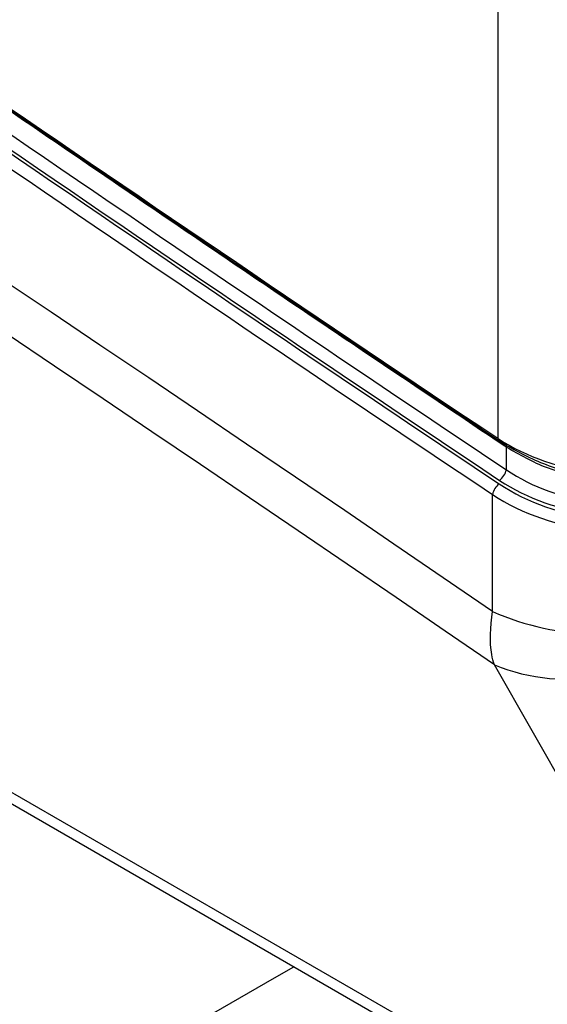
# Model space of a CAD drawing. Header units: inches. Extents: x 0.6 to 33.8, y 0 to 21.7.
# Tile 142 of 204: x 28.752 to 28.925, y 12.554 to 12.876. Entities that reach past the tile are written whole.
import ezdxf

# ---------------------------------------------------------------- set-up
doc = ezdxf.new("R2010")
doc.units = ezdxf.units.IN
doc.header["$MEASUREMENT"] = 0

msp = doc.modelspace()

# ---------------------------------------------------------------- linework, layer by layer
at = {"color": 7, "linetype": 'Continuous'}
for p, q in [((28.90867600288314, 12.73874733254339), (28.90867600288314, 14.4388882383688)), ((27.21680927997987, 13.50779375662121), (28.90775850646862, 12.5316295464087)), ((27.22443657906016, 13.49961925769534), (28.91538580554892, 12.52345504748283)), ((28.90964805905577, 12.73758640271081), (28.91039005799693, 12.73709512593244)), ((28.91137229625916, 12.73592452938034), (28.91062026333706, 12.73642540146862)), ((28.91137229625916, 12.72855459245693), (28.91137229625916, 12.73592452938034)), ((28.90678329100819, 12.68218017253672), (28.90678329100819, 12.72046615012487)), ((28.95782391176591, 12.57634490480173), (28.90744730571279, 12.66473363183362))]:
    msp.add_line(p, q, dxfattribs=at)
at = {"color": 7, "linetype": 'Continuous', "flags": 128}
for points in [[(28.69179584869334, 12.47924208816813), (28.69219017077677, 12.47947082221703), (28.6952401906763, 12.48123383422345), (28.70125941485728, 12.48471106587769), (28.71015004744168, 12.48984602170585), (28.72176764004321, 12.49655527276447), (28.73592343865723, 12.50472981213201), (28.75238745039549, 12.51423682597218), (28.77089218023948, 12.52492185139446), (28.79113697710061, 12.53661128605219), (28.81279291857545, 12.54911520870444), (28.83550815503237, 12.56223046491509), (28.84186239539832, 12.56589920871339)], [(28.72427582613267, 12.49798511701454), (28.72150130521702, 12.49638361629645), (28.7099382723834, 12.48970952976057), (28.70110564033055, 12.48461195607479), (28.69514691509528, 12.48117371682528), (28.69215890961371, 12.47945067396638), (28.69219017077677, 12.47947082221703), (28.6952401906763, 12.48123383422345), (28.70125941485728, 12.48471106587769), (28.71015004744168, 12.48984602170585), (28.72176764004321, 12.49655527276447), (28.73592343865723, 12.50472981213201), (28.75238745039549, 12.51423682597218), (28.77089218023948, 12.52492185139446), (28.79113697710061, 12.53661128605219), (28.81279291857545, 12.54911520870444), (28.83550815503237, 12.56223046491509), (28.84186239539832, 12.56589920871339)]]:
    msp.add_lwpolyline(points, dxfattribs=at)
at = {"color": 7, "linetype": 'Continuous'}
for centre, radius, start, end in [((28.90935473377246, 12.73832821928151), 0.0007977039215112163, 148.3048569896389, 291.5745777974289), ((28.90999464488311, 12.73690443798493), 0.0007649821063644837, 60.75561412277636, 116.9404354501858), ((28.91067988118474, 12.73634092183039), 0.0008079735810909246, 328.978877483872, 111.0206128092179), ((28.90888280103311, 12.7368086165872), 0.001779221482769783, 347.5619670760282, 11.34081908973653), ((28.90541978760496, 12.72994873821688), 0.006113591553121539, 307.2971629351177, 346.8182716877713), ((28.91273579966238, 12.71907200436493), 0.006113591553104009, 127.2971629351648, 166.818271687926), ((28.94153694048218, 12.76053023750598), 0.08571201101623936, 246.0794166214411, 292.8431222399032), ((28.93110167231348, 12.72179546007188), 0.06177039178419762, 247.4840748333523, 315.9091312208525)]:
    msp.add_arc(centre, radius, start, end, dxfattribs=at)
for centre, major_axis, ratio, start_param, end_param in [((38.52175961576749, -6.723224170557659), (-14.19441946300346, 20.6824037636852), 0.2344786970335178, 5.737407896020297, 5.916607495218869), ((38.481706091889, -6.7679143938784), (-14.12451657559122, 20.70148472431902), 0.234802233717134, 5.739571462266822, 5.918885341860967), ((38.52175961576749, 19.53377797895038), (14.88075988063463, -2.807096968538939), 0.6640231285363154, 4.126294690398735, 4.141202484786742), ((38.52175961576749, 19.60819326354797), (14.88138922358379, -2.727798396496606), 0.6689278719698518, 4.123511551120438, 4.138597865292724), ((38.52211488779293, 19.60545764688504), (14.88562227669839, -2.727917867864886), 0.6689130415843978, 4.12340494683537, 4.138566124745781), ((38.52140434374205, 19.60603237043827), (14.88437795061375, -2.727689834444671), 0.6689130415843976, 4.123479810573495, 4.138566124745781), ((38.52175961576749, 19.60329675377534), (14.88861098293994, -2.727809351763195), 0.668898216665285, 4.123373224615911, 4.138534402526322), ((28.94148300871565, 12.76190761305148), (0.05084046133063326, -0.008932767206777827), 0.6599460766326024, 4.132028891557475, 5.49105237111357), ((28.94148300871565, 12.75015588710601), (0.04656440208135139, -0.009197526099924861), 0.673563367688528, 4.148857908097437, 5.507881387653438), ((28.9418382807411, 12.74742027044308), (0.05080083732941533, -0.00930968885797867), 0.668913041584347, 4.138566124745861, 5.497589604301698), ((28.94112773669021, 12.74799499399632), (0.04955651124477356, -0.009081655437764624), 0.6689130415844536, 4.138566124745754, 5.497589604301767), ((28.94148300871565, 12.74525937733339), (0.05378673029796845, -0.0092075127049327), 0.6647443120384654, 4.129897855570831, 5.488921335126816), ((28.84258591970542, 12.64398024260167), (0.1272058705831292, -0.12578981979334), 0.2668394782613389, 5.488654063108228, 7.044597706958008)]:
    msp.add_ellipse(centre, major_axis=major_axis, ratio=ratio, start_param=start_param, end_param=end_param, dxfattribs=at)
for points, knots in [([(28.73914928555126, 12.85317204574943), (28.76750781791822, 12.83376344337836), (28.79880962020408, 12.81234046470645), (28.84210656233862, 12.78301295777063), (28.87049767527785, 12.76383518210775), (28.89601960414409, 12.74672374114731), (28.90964805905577, 12.73758640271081)], [0, 0, 0, 0, 0.5013405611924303, 0.5533735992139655, 0.7615059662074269, 0.9999999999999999, 0.9999999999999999, 0.9999999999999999, 0.9999999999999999]), ([(28.91062026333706, 12.73642540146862), (28.89699406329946, 12.74556209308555), (28.87147635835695, 12.76267232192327), (28.84308995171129, 12.78184873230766), (28.79980019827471, 12.81117414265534), (28.768503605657, 12.83259557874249), (28.74014979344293, 12.85200278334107)], [0, 0, 0, 0, 0.2384940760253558, 0.4466264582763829, 0.4986594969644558, 1, 1, 1, 1]), ([(28.91039005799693, 12.73709512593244), (28.9149099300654, 12.73458966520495), (28.92402785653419, 12.72953540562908), (28.93901883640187, 12.72628709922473), (28.95376335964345, 12.72578968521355), (28.9643316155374, 12.72753360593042), (28.97017939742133, 12.72980480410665), (28.97164261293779, 12.73037309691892)], [0, 0, 0, 0, 0.2472151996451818, 0.4987065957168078, 0.6735397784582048, 0.9183140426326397, 1, 1, 1, 1]), ([(28.97029858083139, 12.7289993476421), (28.96888299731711, 12.72845354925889), (28.96322814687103, 12.72627324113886), (28.95300656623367, 12.72464131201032), (28.93878472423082, 12.72523005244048), (28.9243844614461, 12.7284967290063), (28.91568117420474, 12.73346487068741), (28.91137229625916, 12.73592452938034)], [0, 0, 0, 0, 0.08191029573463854, 0.3272081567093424, 0.5022281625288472, 0.7535600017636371, 1, 1, 1, 1]), ([(28.90744730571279, 12.66473363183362), (28.9071178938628, 12.66580711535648), (28.90567839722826, 12.6704981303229), (28.90630222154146, 12.67709382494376), (28.90678329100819, 12.68218017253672)], [0, 0, 0, 0, 0.2288382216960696, 1, 1, 1, 1])]:
    msp.add_open_spline(points, degree=3, knots=knots, dxfattribs=at)

doc.saveas('drawing.dxf')
